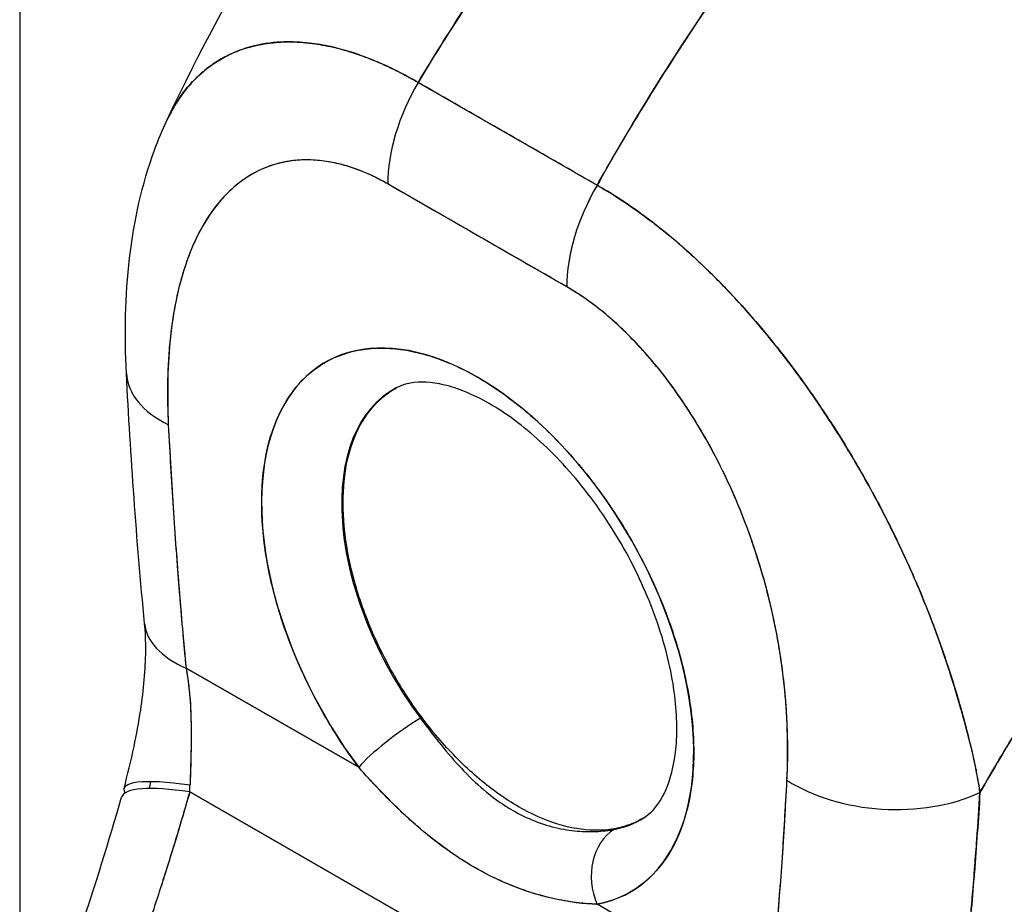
# Model space of a CAD drawing. Extents: x 784 to 1207, y 24 to 294.
# Tile 211 of 217: x 1133.67 to 1134.79, y 243.3 to 244.3. Entities that reach past the tile are written whole.
import ezdxf

# ---------------------------------------------------------------- set-up
doc = ezdxf.new("R2010")
doc.units = 0
doc.header["$LTSCALE"] = 4
doc.header["$MEASUREMENT"] = 0
doc.layers.get('0').update_dxf_attribs({"linetype": 'CONTINUOUS'})

msp = doc.modelspace()

# ---------------------------------------------------------------- linework, layer by layer
for p, q in [((1133.6671, 272.7136), (1133.6671, 217.5432)), ((1134.1211, 244.2328), (1134.3252, 244.1156)), ((1134.2906, 244), (1134.0866, 244.1171)), ((1134.3482, 244.1018), (1134.3482, 244.1017)), ((1133.9586, 243.6446), (1133.9586, 243.6446)), ((1133.9687, 243.6121), (1133.9687, 243.6121)), ((1133.8567, 243.5655), (1134.0535, 243.4525)), ((1134.0535, 243.4525), (1133.8567, 243.5655)), ((1134.7478, 243.4896), (1134.748, 243.4895)), ((1134.748, 243.4895), (1134.7478, 243.4896)), ((1134.7571, 243.4484), (1134.7571, 243.4505)), ((1134.7571, 243.4505), (1134.7571, 243.4484)), ((1133.8609, 243.4244), (1134.4459, 243.0884)), ((1134.4459, 243.0884), (1133.8609, 243.4244)), ((1134.522, 243.1834), (1134.3252, 243.2964))]:
    msp.add_line(p, q)
for centre, major_axis, ratio, start_param, end_param in [((1134.2026, 244.1839), (-0.0817, -0.1422), 0.578742, 4.701637, 5.495287), ((1134.2026, 244.184), (0.0817, 0.1422), 0.578826, 1.560152, 2.353879), ((1134.235, 244.1959), (-0.0492, -0.0001), 0.575134, 1.56208, 1.564955), ((1134.235, 244.1959), (0.0492, 0.0001), 0.575125, 4.703675, 4.70655), ((1134.235, 244.1687), (-0.0492, -0.0001), 0.575125, 2.321449, 2.322214), ((1134.235, 244.1687), (0.0492, 0.0001), 0.575125, 5.463044, 5.463809), ((1134.3537, 94.1284), (-91.4597, 158.8223), 0.578093, 5.500207, 5.501782), ((1134.4066, 244.0668), (-0.0817, -0.1422), 0.578826, 4.701744, 5.495472), ((1134.4066, 244.0667), (0.0817, 0.1423), 0.57891, 1.559897, 2.353547), ((1134.3974, 244.1026), (-0.0492, -0.0001), 0.575125, 0.026464, 0.029562), ((1134.3974, 244.1026), (-0.0492, -0.0001), 0.575125, 0.026466, 0.029564), ((1134.1891, 243.6121), (-0.1738, 0.3018), 0.578093, 2.94376, 8.058229), ((1133.9525, 243.9095), (-0.1638, -0.0084), 0.539473, 6.283182, 7.039945), ((1133.9525, 243.9095), (-0.1638, -0.0084), 0.539473, 6.283182, 7.039945), ((1134.234, 243.6379), (-0.1411, 0.245), 0.578093, 6.259758, 8.058229), ((1133.9727, 243.6323), (-0.1633, -0.0159), 0.503547, 6.283183, 7.0162), ((1133.9727, 243.6323), (-0.1633, -0.0159), 0.503547, 0.000005, 0.733017), ((1134.0999, 243.4792), (0.0526, 0.0393), 0.165502, 0.977516, 2.515264), ((1134.0999, 243.4792), (-0.0526, -0.0393), 0.165504, 4.119109, 5.656853), ((1134.5608, 243.4496), (0.0306, 0.0533), 0.578826, 1.218205, 1.222581), ((1134.7271, 243.4905), (0.0492, 0.0001), 0.575124, 5.272246, 5.281041), ((1134.5678, 243.4456), (-0.0257, -0.0448), 0.578826, 4.688627, 4.694875), ((1133.9447, 243.3868), (-0.1587, 0.0415), 0.167585, 5.309311, 6.452927), ((1133.9409, 243.3731), (-0.1576, 0.0455), 0.198441, 5.301082, 6.283181), ((1133.7194, 243.4911), (0.0479, -0.2247), 0.594543, 1.145762, 1.181475), ((1134.6576, 243.5045), (-0.1638, 0.0086), 0.608717, 0.816333, 2.289763), ((1134.6576, 243.5045), (0.1638, -0.0086), 0.608717, 3.957926, 5.431355), ((1134.234, 243.6379), (0.1411, -0.245), 0.578093, 6.085352, 6.306612), ((1134.3716, 243.3231), (-0.0123, 0.0645), 0.800055, 0.303667, 1.841412), ((1134.3716, 243.3231), (-0.0123, 0.0645), 0.800055, 0.303667, 1.841412)]:
    msp.add_ellipse(centre, major_axis=major_axis, ratio=ratio, start_param=start_param, end_param=end_param)
for points, knots in [([(1133.8352, 244.1903), (1133.9086, 244.3465), (1134.0008, 244.4956), (1134.1848, 244.7408), (1134.2745, 244.8432), (1134.3686, 244.9363)], [0, 0, 0, 0, 1.578239, 1.578239, 2.854351, 2.854351, 2.854351, 2.854351]), ([(1134.7007, 244.9392), (1134.6541, 244.8966), (1134.6095, 244.8532), (1134.5671, 244.8095), (1134.5248, 244.7659), (1134.4845, 244.722), (1134.4464, 244.6781), (1134.4083, 244.6342), (1134.3723, 244.5905), (1134.3383, 244.5471), (1134.3044, 244.5037), (1134.2725, 244.4607), (1134.2426, 244.4184), (1134.2127, 244.376), (1134.1848, 244.3343), (1134.1588, 244.2935), (1134.1458, 244.273), (1134.1333, 244.2528), (1134.1212, 244.2328)], [0, 0, 0, 0, 0.181782, 0.181782, 0.181782, 0.363564, 0.363564, 0.363564, 0.545346, 0.545346, 0.545346, 0.727128, 0.727128, 0.727128, 0.90891, 0.90891, 0.90891, 1, 1, 1, 1]), ([(1134.1212, 244.2328), (1134.1377, 244.2601), (1134.1551, 244.288), (1134.1734, 244.3162), (1134.1918, 244.3445), (1134.2111, 244.3732), (1134.2313, 244.4022), (1134.2515, 244.4312), (1134.2726, 244.4605), (1134.2947, 244.4901), (1134.3168, 244.5197), (1134.3399, 244.5495), (1134.364, 244.5795), (1134.388, 244.6094), (1134.4131, 244.6395), (1134.4391, 244.6697), (1134.4652, 244.6999), (1134.4922, 244.7301), (1134.5203, 244.7602), (1134.5483, 244.7904), (1134.5774, 244.8204), (1134.6075, 244.8503), (1134.6375, 244.8802), (1134.6686, 244.9099), (1134.7007, 244.9392)], [0, 0, 0, 0, 0.12462, 0.12462, 0.12462, 0.249674, 0.249674, 0.249674, 0.374729, 0.374729, 0.374729, 0.499784, 0.499784, 0.499784, 0.624839, 0.624839, 0.624839, 0.749894, 0.749894, 0.749894, 0.874949, 0.874949, 0.874949, 1, 1, 1, 1]), ([(1134.8871, 244.8322), (1134.8556, 244.8025), (1134.8251, 244.7725), (1134.7956, 244.7422), (1134.7662, 244.712), (1134.7378, 244.6815), (1134.7104, 244.651), (1134.683, 244.6205), (1134.6566, 244.5899), (1134.6313, 244.5593), (1134.6059, 244.5288), (1134.5816, 244.4982), (1134.5583, 244.4679), (1134.5349, 244.4375), (1134.5126, 244.4072), (1134.4913, 244.3772), (1134.4699, 244.3472), (1134.4496, 244.3174), (1134.4302, 244.2879), (1134.4108, 244.2584), (1134.3924, 244.2293), (1134.3748, 244.2005), (1134.3574, 244.1718), (1134.3408, 244.1435), (1134.3252, 244.1156)], [0, 0, 0, 0, 0.125051, 0.125051, 0.125051, 0.250106, 0.250106, 0.250106, 0.375161, 0.375161, 0.375161, 0.500216, 0.500216, 0.500216, 0.625271, 0.625271, 0.625271, 0.750326, 0.750326, 0.750326, 0.87538, 0.87538, 0.87538, 1, 1, 1, 1]), ([(1134.3252, 244.1156), (1134.3366, 244.136), (1134.3485, 244.1566), (1134.3609, 244.1774), (1134.3857, 244.2189), (1134.4124, 244.2613), (1134.4411, 244.3043), (1134.4698, 244.3474), (1134.5006, 244.391), (1134.5334, 244.435), (1134.5663, 244.479), (1134.6012, 244.5234), (1134.6383, 244.5678), (1134.6755, 244.6123), (1134.7147, 244.6568), (1134.7562, 244.701), (1134.7976, 244.7451), (1134.8413, 244.789), (1134.8871, 244.8322)], [0, 0, 0, 0, 0.09109, 0.09109, 0.09109, 0.272872, 0.272872, 0.272872, 0.454654, 0.454654, 0.454654, 0.636436, 0.636436, 0.636436, 0.818218, 0.818218, 0.818218, 1, 1, 1, 1]), ([(1134.1212, 244.2328), (1134.1139, 244.2371), (1134.1057, 244.2416), (1134.0971, 244.2459), (1134.09, 244.2495), (1134.0825, 244.253), (1134.075, 244.2561), (1134.0727, 244.2571), (1134.0704, 244.2581), (1134.0681, 244.259), (1134.0574, 244.2633), (1134.0466, 244.267), (1134.0355, 244.2701), (1134.0319, 244.2711), (1134.0283, 244.272), (1134.0247, 244.2729), (1134.0168, 244.2747), (1134.0087, 244.2762), (1134.0006, 244.2773), (1133.9911, 244.2785), (1133.9814, 244.2791), (1133.9717, 244.279), (1133.9694, 244.279), (1133.9672, 244.2789), (1133.9649, 244.2788), (1133.9531, 244.2782), (1133.9414, 244.2764), (1133.93, 244.2733), (1133.9263, 244.2723), (1133.9226, 244.2712), (1133.919, 244.2699), (1133.9116, 244.2672), (1133.9045, 244.2639), (1133.8976, 244.26), (1133.8936, 244.2578), (1133.8897, 244.2553), (1133.8859, 244.2526), (1133.8814, 244.2495), (1133.8771, 244.246), (1133.8729, 244.2422), (1133.8716, 244.2411), (1133.8704, 244.2399), (1133.8691, 244.2387), (1133.8605, 244.2303), (1133.8527, 244.2207), (1133.8457, 244.2097), (1133.8429, 244.2051), (1133.8402, 244.2003), (1133.8376, 244.1953), (1133.8368, 244.1937), (1133.836, 244.192), (1133.8352, 244.1903)], [0, 0, 0, 0, 0.060624, 0.060624, 0.060624, 0.1111111, 0.1111111, 0.1111111, 0.1265869, 0.1265869, 0.1265869, 0.1987914, 0.1987914, 0.1987914, 0.2222222, 0.2222222, 0.2222222, 0.273294, 0.273294, 0.273294, 0.3333333, 0.3333333, 0.3333333, 0.3474368, 0.3474368, 0.3474368, 0.4205222, 0.4205222, 0.4205222, 0.4444444, 0.4444444, 0.4444444, 0.4933991, 0.4933991, 0.4933991, 0.5219496, 0.5219496, 0.5219496, 0.5555556, 0.5555556, 0.5555556, 0.5658861, 0.5658861, 0.5658861, 0.6371166, 0.6371166, 0.6371166, 0.6666667, 0.6666667, 0.6666667, 0.6764263, 0.6764263, 0.6764263, 0.6764263]), ([(1133.8352, 244.1903), (1133.8377, 244.1956), (1133.8403, 244.2006), (1133.8432, 244.2055), (1133.8494, 244.216), (1133.8564, 244.2254), (1133.8642, 244.2337), (1133.8645, 244.234), (1133.8649, 244.2344), (1133.8652, 244.2348), (1133.873, 244.2429), (1133.8814, 244.2498), (1133.8903, 244.2556), (1133.8953, 244.2588), (1133.9004, 244.2617), (1133.9056, 244.2642), (1133.9099, 244.2663), (1133.9143, 244.2681), (1133.9188, 244.2698), (1133.9281, 244.2731), (1133.9378, 244.2756), (1133.9478, 244.2771), (1133.9496, 244.2774), (1133.9515, 244.2776), (1133.9534, 244.2778), (1133.9609, 244.2787), (1133.9686, 244.2791), (1133.9764, 244.279), (1133.9855, 244.2789), (1133.9947, 244.2781), (1134.0042, 244.2768), (1134.0049, 244.2767), (1134.0056, 244.2766), (1134.0063, 244.2765), (1134.0143, 244.2752), (1134.0225, 244.2735), (1134.0308, 244.2714), (1134.0391, 244.2692), (1134.0474, 244.2666), (1134.0559, 244.2636), (1134.0582, 244.2628), (1134.0604, 244.262), (1134.0627, 244.2611), (1134.0682, 244.259), (1134.0738, 244.2567), (1134.0794, 244.2542), (1134.0866, 244.251), (1134.0939, 244.2476), (1134.1012, 244.2438), (1134.1079, 244.2403), (1134.1145, 244.2366), (1134.1211, 244.2328)], [0.335909, 0.335909, 0.335909, 0.335909, 0.3688988, 0.3688988, 0.3688988, 0.4411046, 0.4411046, 0.4411046, 0.4444444, 0.4444444, 0.4444444, 0.5160884, 0.5160884, 0.5160884, 0.5555556, 0.5555556, 0.5555556, 0.5876754, 0.5876754, 0.5876754, 0.6544159, 0.6544159, 0.6544159, 0.6666667, 0.6666667, 0.6666667, 0.7161429, 0.7161429, 0.7161429, 0.7734695, 0.7734695, 0.7734695, 0.7777778, 0.7777778, 0.7777778, 0.8266877, 0.8266877, 0.8266877, 0.8758248, 0.8758248, 0.8758248, 0.8888889, 0.8888889, 0.8888889, 0.9207769, 0.9207769, 0.9207769, 0.9621735, 0.9621735, 0.9621735, 0.999975, 0.999975, 0.999975, 0.999975]), ([(1134.3252, 244.1156), (1134.3127, 244.1227), (1134.2995, 244.1303), (1134.2875, 244.1372), (1134.2848, 244.1388), (1134.2821, 244.1403), (1134.2795, 244.1418), (1134.2708, 244.1469), (1134.2625, 244.1516), (1134.2545, 244.1563), (1134.2531, 244.157), (1134.2518, 244.1578), (1134.2504, 244.1586), (1134.2439, 244.1623), (1134.2374, 244.1661), (1134.2312, 244.1697), (1134.2285, 244.1712), (1134.2259, 244.1727), (1134.2232, 244.1742), (1134.2205, 244.1758), (1134.2178, 244.1773), (1134.2152, 244.1788), (1134.209, 244.1824), (1134.2025, 244.1861), (1134.1959, 244.1899), (1134.1946, 244.1906), (1134.1932, 244.1914), (1134.1919, 244.1922), (1134.1838, 244.1968), (1134.1756, 244.2015), (1134.1668, 244.2065), (1134.1642, 244.208), (1134.1616, 244.2096), (1134.1588, 244.2111), (1134.1469, 244.218), (1134.1336, 244.2256), (1134.1212, 244.2328)], [0, 0, 0, 0, 0.166667, 0.166667, 0.166667, 0.20499, 0.20499, 0.20499, 0.333333, 0.333333, 0.333333, 0.354537, 0.354537, 0.354537, 0.456696, 0.456696, 0.456696, 0.5, 0.5, 0.5, 0.543586, 0.543586, 0.543586, 0.645594, 0.645594, 0.645594, 0.666667, 0.666667, 0.666667, 0.795017, 0.795017, 0.795017, 0.833333, 0.833333, 0.833333, 1, 1, 1, 1]), ([(1133.7887, 243.901), (1133.7841, 243.9903), (1133.7921, 244.0777), (1133.8251, 244.1675), (1133.8299, 244.179), (1133.8352, 244.1903)], [0, 0, 0, 0, 0.923674, 0.923674, 1.061846, 1.061846, 1.061846, 1.061846]), ([(1134.0866, 244.1171), (1134.0717, 244.1258), (1134.0569, 244.1323), (1134.0421, 244.1369), (1134.0272, 244.1415), (1134.0124, 244.1442), (1133.9978, 244.1445), (1133.9832, 244.1449), (1133.9689, 244.143), (1133.9551, 244.1385), (1133.9413, 244.1341), (1133.9281, 244.1271), (1133.9157, 244.1172), (1133.9033, 244.1074), (1133.8917, 244.0947), (1133.8814, 244.0787), (1133.8712, 244.0628), (1133.8622, 244.0437), (1133.8549, 244.0211), (1133.8476, 243.9985), (1133.842, 243.9723), (1133.8388, 243.9426), (1133.8357, 243.9129), (1133.835, 243.8795), (1133.8365, 243.8427)], [0, 0, 0, 0, 0.125, 0.125, 0.125, 0.25, 0.25, 0.25, 0.375, 0.375, 0.375, 0.5, 0.5, 0.5, 0.625, 0.625, 0.625, 0.75, 0.75, 0.75, 0.875, 0.875, 0.875, 1, 1, 1, 1]), ([(1134.0866, 244.1171), (1134.0818, 244.1199), (1134.0771, 244.1224), (1134.0724, 244.1247), (1134.0671, 244.1273), (1134.0619, 244.1296), (1134.0567, 244.1317), (1134.051, 244.134), (1134.0454, 244.1359), (1134.0398, 244.1376), (1134.0336, 244.1395), (1134.0274, 244.1409), (1134.0214, 244.142), (1134.0147, 244.1433), (1134.0081, 244.144), (1134.0017, 244.1444), (1133.9946, 244.1447), (1133.9877, 244.1446), (1133.981, 244.1439), (1133.9784, 244.1437), (1133.9759, 244.1433), (1133.9733, 244.1429), (1133.9685, 244.1422), (1133.9638, 244.1411), (1133.9592, 244.1398), (1133.9514, 244.1376), (1133.944, 244.1346), (1133.9368, 244.131), (1133.9289, 244.1269), (1133.9214, 244.1219), (1133.9144, 244.1162), (1133.9067, 244.1099), (1133.8995, 244.1027), (1133.893, 244.0946), (1133.8918, 244.0932), (1133.8907, 244.0918), (1133.8895, 244.0903), (1133.8843, 244.0834), (1133.8794, 244.0759), (1133.8749, 244.0679), (1133.8699, 244.059), (1133.8654, 244.0495), (1133.8614, 244.0395), (1133.8578, 244.0304), (1133.8546, 244.0208), (1133.8518, 244.0109), (1133.8492, 244.0019), (1133.847, 243.9926), (1133.845, 243.983), (1133.845, 243.9829), (1133.845, 243.9828), (1133.845, 243.9827), (1133.8432, 243.9741), (1133.8417, 243.9652), (1133.8405, 243.9561), (1133.8393, 243.9478), (1133.8384, 243.9392), (1133.8376, 243.9305), (1133.837, 243.9225), (1133.8365, 243.9145), (1133.8361, 243.9063), (1133.8358, 243.8988), (1133.8356, 243.8912), (1133.8356, 243.8835), (1133.8355, 243.8764), (1133.8356, 243.8694), (1133.8358, 243.8622), (1133.8359, 243.8557), (1133.8362, 243.8492), (1133.8365, 243.8427)], [0, 0, 0, 0, 0.029834, 0.029834, 0.029834, 0.0628, 0.0628, 0.0628, 0.098961, 0.098961, 0.098961, 0.138922, 0.138922, 0.138922, 0.182924, 0.182924, 0.182924, 0.2315, 0.2315, 0.2315, 0.25, 0.25, 0.25, 0.285426, 0.285426, 0.285426, 0.34571, 0.34571, 0.34571, 0.413032, 0.413032, 0.413032, 0.486895, 0.486895, 0.486895, 0.5, 0.5, 0.5, 0.561624, 0.561624, 0.561624, 0.630381, 0.630381, 0.630381, 0.692757, 0.692757, 0.692757, 0.749381, 0.749381, 0.749381, 0.75, 0.75, 0.75, 0.800969, 0.800969, 0.800969, 0.848199, 0.848199, 0.848199, 0.891486, 0.891486, 0.891486, 0.931106, 0.931106, 0.931106, 0.967268, 0.967268, 0.967268, 1, 1, 1, 1]), ([(1134.7616, 243.4238), (1134.7599, 243.4366), (1134.7573, 243.4501), (1134.7542, 243.4643), (1134.7509, 243.479), (1134.7468, 243.4945), (1134.7422, 243.5109), (1134.7421, 243.5113), (1134.742, 243.5117), (1134.7419, 243.512), (1134.7372, 243.5287), (1134.7319, 243.5464), (1134.726, 243.5645), (1134.7231, 243.5733), (1134.7201, 243.5822), (1134.717, 243.5911), (1134.714, 243.5997), (1134.7109, 243.6083), (1134.7076, 243.6169), (1134.7068, 243.619), (1134.706, 243.6212), (1134.7051, 243.6234), (1134.697, 243.6445), (1134.6883, 243.6652), (1134.679, 243.6855), (1134.6736, 243.6974), (1134.6681, 243.7091), (1134.6623, 243.7208), (1134.6577, 243.7302), (1134.6529, 243.7396), (1134.6481, 243.7488), (1134.6369, 243.7702), (1134.6251, 243.7912), (1134.6129, 243.8114), (1134.6115, 243.8138), (1134.6101, 243.8161), (1134.6087, 243.8184), (1134.6025, 243.8285), (1134.5963, 243.8385), (1134.5899, 243.8482), (1134.5848, 243.856), (1134.5797, 243.8637), (1134.5745, 243.8712), (1134.5661, 243.8834), (1134.5576, 243.8953), (1134.549, 243.9068), (1134.5441, 243.9134), (1134.539, 243.92), (1134.534, 243.9264), (1134.5203, 243.9438), (1134.5065, 243.9603), (1134.4928, 243.9755), (1134.4907, 243.9779), (1134.4886, 243.9802), (1134.4865, 243.9825), (1134.475, 243.9952), (1134.4636, 244.0069), (1134.4525, 244.0177), (1134.4438, 244.0262), (1134.4353, 244.0341), (1134.427, 244.0415), (1134.4227, 244.0453), (1134.4185, 244.0489), (1134.4144, 244.0525), (1134.4025, 244.0626), (1134.391, 244.0717), (1134.3797, 244.08), (1134.3774, 244.0817), (1134.3752, 244.0833), (1134.3729, 244.085), (1134.365, 244.0907), (1134.3572, 244.096), (1134.3497, 244.1008), (1134.3409, 244.1065), (1134.3326, 244.1115), (1134.3252, 244.1156)], [0, 0, 0, 0, 0.053972, 0.053972, 0.053972, 0.109887, 0.109887, 0.109887, 0.111111, 0.111111, 0.111111, 0.16784, 0.16784, 0.16784, 0.195541, 0.195541, 0.195541, 0.222222, 0.222222, 0.222222, 0.229068, 0.229068, 0.229068, 0.294927, 0.294927, 0.294927, 0.333333, 0.333333, 0.333333, 0.364421, 0.364421, 0.364421, 0.436204, 0.436204, 0.436204, 0.444444, 0.444444, 0.444444, 0.480497, 0.480497, 0.480497, 0.509227, 0.509227, 0.509227, 0.555556, 0.555556, 0.555556, 0.582389, 0.582389, 0.582389, 0.655375, 0.655375, 0.655375, 0.666667, 0.666667, 0.666667, 0.729054, 0.729054, 0.729054, 0.777778, 0.777778, 0.777778, 0.802917, 0.802917, 0.802917, 0.874492, 0.874492, 0.874492, 0.888889, 0.888889, 0.888889, 0.939873, 0.939873, 0.939873, 1, 1, 1, 1]), ([(1134.3252, 244.1156), (1134.3322, 244.1116), (1134.3393, 244.1074), (1134.3464, 244.1029), (1134.3542, 244.0979), (1134.3621, 244.0926), (1134.37, 244.087), (1134.3752, 244.0834), (1134.3803, 244.0796), (1134.3854, 244.0757), (1134.389, 244.0731), (1134.3925, 244.0704), (1134.396, 244.0676), (1134.4055, 244.0601), (1134.4149, 244.0522), (1134.4244, 244.0438), (1134.4317, 244.0374), (1134.439, 244.0307), (1134.4462, 244.0238), (1134.4492, 244.0209), (1134.4522, 244.018), (1134.4551, 244.0151), (1134.4662, 244.0042), (1134.4772, 243.9927), (1134.4882, 243.9807), (1134.4942, 243.974), (1134.5002, 243.9672), (1134.5062, 243.9603), (1134.512, 243.9536), (1134.5177, 243.9467), (1134.5233, 243.9398), (1134.5357, 243.9245), (1134.548, 243.9085), (1134.56, 243.8918), (1134.5614, 243.8899), (1134.5628, 243.8879), (1134.5642, 243.8859), (1134.5756, 243.8699), (1134.5868, 243.8533), (1134.5977, 243.8361), (1134.6047, 243.825), (1134.6117, 243.8137), (1134.6184, 243.8022), (1134.624, 243.7927), (1134.6294, 243.7832), (1134.6348, 243.7736), (1134.6457, 243.7537), (1134.6563, 243.7334), (1134.6663, 243.7127), (1134.6666, 243.712), (1134.6669, 243.7114), (1134.6672, 243.7107), (1134.6755, 243.6935), (1134.6835, 243.6759), (1134.691, 243.6582), (1134.6971, 243.6437), (1134.703, 243.629), (1134.7086, 243.6143), (1134.7091, 243.6129), (1134.7097, 243.6115), (1134.7102, 243.6101), (1134.7154, 243.596), (1134.7204, 243.5819), (1134.725, 243.5679), (1134.7291, 243.5556), (1134.7329, 243.5433), (1134.7365, 243.5311), (1134.7379, 243.5263), (1134.7393, 243.5215), (1134.7406, 243.5167), (1134.7423, 243.5107), (1134.7439, 243.5048), (1134.7454, 243.4989), (1134.7479, 243.4894), (1134.7502, 243.48), (1134.7523, 243.4707), (1134.7542, 243.4623), (1134.756, 243.454), (1134.7576, 243.4458), (1134.7591, 243.4384), (1134.7604, 243.4311), (1134.7616, 243.4238)], [0, 0, 0, 0, 0.039552, 0.039552, 0.039552, 0.082978, 0.082978, 0.082978, 0.111111, 0.111111, 0.111111, 0.130351, 0.130351, 0.130351, 0.182269, 0.182269, 0.182269, 0.222222, 0.222222, 0.222222, 0.238631, 0.238631, 0.238631, 0.299677, 0.299677, 0.299677, 0.333333, 0.333333, 0.333333, 0.365563, 0.365563, 0.365563, 0.436149, 0.436149, 0.436149, 0.444444, 0.444444, 0.444444, 0.511902, 0.511902, 0.511902, 0.555556, 0.555556, 0.555556, 0.591194, 0.591194, 0.591194, 0.664363, 0.664363, 0.664363, 0.666667, 0.666667, 0.666667, 0.727664, 0.727664, 0.727664, 0.777778, 0.777778, 0.777778, 0.782558, 0.782558, 0.782558, 0.830295, 0.830295, 0.830295, 0.872238, 0.872238, 0.872238, 0.888889, 0.888889, 0.888889, 0.909568, 0.909568, 0.909568, 0.942962, 0.942962, 0.942962, 0.972975, 0.972975, 0.972975, 1, 1, 1, 1]), ([(1135.3049, 244.1095), (1135.277, 244.0835), (1135.25, 244.0573), (1135.2239, 244.0309), (1135.1938, 244.0005), (1135.165, 243.97), (1135.1373, 243.9394), (1135.1096, 243.9089), (1135.0831, 243.8784), (1135.0578, 243.8481), (1135.0325, 243.8178), (1135.0084, 243.7878), (1134.9855, 243.758), (1134.9625, 243.7282), (1134.9407, 243.6988), (1134.9199, 243.6698), (1134.8992, 243.6409), (1134.8796, 243.6123), (1134.861, 243.5844), (1134.8424, 243.5564), (1134.8249, 243.529), (1134.8083, 243.5022), (1134.7918, 243.4754), (1134.7762, 243.4492), (1134.7616, 243.4238)], [0, 0, 0, 0, 0.110185, 0.110185, 0.110185, 0.237301, 0.237301, 0.237301, 0.364418, 0.364418, 0.364418, 0.491534, 0.491534, 0.491534, 0.618651, 0.618651, 0.618651, 0.745767, 0.745767, 0.745767, 0.872884, 0.872884, 0.872884, 1, 1, 1, 1]), ([(1134.7616, 243.4238), (1134.7635, 243.4271), (1134.7654, 243.4305), (1134.7674, 243.4338), (1134.7818, 243.4586), (1134.797, 243.4841), (1134.8132, 243.5101), (1134.8294, 243.5361), (1134.8465, 243.5627), (1134.8646, 243.5898), (1134.8827, 243.6169), (1134.9018, 243.6446), (1134.9219, 243.6726), (1134.942, 243.7006), (1134.9632, 243.7291), (1134.9854, 243.7579), (1135.0076, 243.7867), (1135.0309, 243.8158), (1135.0552, 243.845), (1135.0796, 243.8743), (1135.1051, 243.9038), (1135.1317, 243.9333), (1135.1583, 243.9628), (1135.1861, 243.9923), (1135.2149, 244.0218), (1135.2438, 244.0512), (1135.2738, 244.0805), (1135.3049, 244.1095)], [0, 0, 0, 0, 0.016632, 0.016632, 0.016632, 0.139553, 0.139553, 0.139553, 0.262474, 0.262474, 0.262474, 0.385395, 0.385395, 0.385395, 0.508316, 0.508316, 0.508316, 0.631237, 0.631237, 0.631237, 0.754158, 0.754158, 0.754158, 0.877079, 0.877079, 0.877079, 1, 1, 1, 1]), ([(1134.5416, 243.4377), (1134.5431, 243.4728), (1134.5423, 243.507), (1134.5391, 243.5403), (1134.5359, 243.5737), (1134.5302, 243.6064), (1134.5229, 243.6374), (1134.5155, 243.6685), (1134.5064, 243.698), (1134.4961, 243.7257), (1134.4858, 243.7535), (1134.4742, 243.7795), (1134.4618, 243.8036), (1134.4493, 243.8277), (1134.436, 243.8499), (1134.4222, 243.8702), (1134.4084, 243.8905), (1134.3941, 243.9089), (1134.3795, 243.9253), (1134.3649, 243.9417), (1134.35, 243.9561), (1134.3352, 243.9686), (1134.3203, 243.981), (1134.3055, 243.9915), (1134.2906, 243.9999)], [0, 0, 0, 0, 0.125, 0.125, 0.125, 0.25, 0.25, 0.25, 0.375, 0.375, 0.375, 0.5, 0.5, 0.5, 0.625, 0.625, 0.625, 0.75, 0.75, 0.75, 0.875, 0.875, 0.875, 1, 1, 1, 1]), ([(1134.5416, 243.4377), (1134.542, 243.4442), (1134.5422, 243.4508), (1134.5424, 243.4574), (1134.5425, 243.4648), (1134.5426, 243.4722), (1134.5425, 243.4796), (1134.5424, 243.4878), (1134.5421, 243.4961), (1134.5417, 243.5044), (1134.5413, 243.5136), (1134.5407, 243.5229), (1134.5399, 243.5323), (1134.539, 243.5427), (1134.5378, 243.5532), (1134.5364, 243.5638), (1134.5354, 243.5717), (1134.5342, 243.5796), (1134.5329, 243.5876), (1134.5322, 243.5915), (1134.5315, 243.5955), (1134.5308, 243.5994), (1134.5284, 243.6127), (1134.5256, 243.6261), (1134.5224, 243.6395), (1134.5188, 243.6544), (1134.5147, 243.6694), (1134.5101, 243.6844), (1134.5051, 243.7009), (1134.4994, 243.7175), (1134.493, 243.7339), (1134.4914, 243.7381), (1134.4897, 243.7423), (1134.488, 243.7465), (1134.4828, 243.7592), (1134.4773, 243.7718), (1134.4714, 243.7842), (1134.4642, 243.7992), (1134.4565, 243.814), (1134.4482, 243.8285), (1134.4409, 243.8414), (1134.4331, 243.854), (1134.4249, 243.8662), (1134.4182, 243.8763), (1134.4112, 243.8861), (1134.404, 243.8956), (1134.4033, 243.8964), (1134.4027, 243.8973), (1134.402, 243.8981), (1134.3949, 243.9073), (1134.3875, 243.9162), (1134.38, 243.9247), (1134.3732, 243.9324), (1134.3663, 243.9397), (1134.3592, 243.9466), (1134.3529, 243.9529), (1134.3464, 243.9589), (1134.3398, 243.9646), (1134.3339, 243.9697), (1134.3279, 243.9746), (1134.3219, 243.9791), (1134.3165, 243.9832), (1134.311, 243.9871), (1134.3055, 243.9908), (1134.3006, 243.994), (1134.2956, 243.9971), (1134.2906, 243.9999)], [0, 0, 0, 0, 0.034588, 0.034588, 0.034588, 0.072613, 0.072613, 0.072613, 0.11445, 0.11445, 0.11445, 0.16066, 0.16066, 0.16066, 0.2119, 0.2119, 0.2119, 0.25, 0.25, 0.25, 0.268909, 0.268909, 0.268909, 0.332309, 0.332309, 0.332309, 0.40259, 0.40259, 0.40259, 0.480099, 0.480099, 0.480099, 0.5, 0.5, 0.5, 0.559815, 0.559815, 0.559815, 0.632197, 0.632197, 0.632197, 0.696757, 0.696757, 0.696757, 0.75, 0.75, 0.75, 0.754844, 0.754844, 0.754844, 0.806927, 0.806927, 0.806927, 0.853712, 0.853712, 0.853712, 0.896031, 0.896031, 0.896031, 0.93419, 0.93419, 0.93419, 0.968796, 0.968796, 0.968796, 1, 1, 1, 1]), ([(1134.0535, 243.4525), (1134.0383, 243.4729), (1134.0245, 243.494), (1134.0119, 243.5163), (1133.9994, 243.5387), (1133.9881, 243.5621), (1133.9786, 243.5857), (1133.969, 243.6093), (1133.9613, 243.633), (1133.9556, 243.6563), (1133.9498, 243.6797), (1133.9459, 243.7027), (1133.9441, 243.7248), (1133.9423, 243.7468), (1133.9425, 243.768), (1133.9447, 243.7876), (1133.9469, 243.8073), (1133.9512, 243.8255), (1133.9574, 243.8419), (1133.9636, 243.8582), (1133.9717, 243.8726), (1133.9815, 243.8847), (1133.9913, 243.8969), (1134.0029, 243.9068), (1134.0158, 243.9142), (1134.0288, 243.9216), (1134.0433, 243.9264), (1134.0588, 243.9287), (1134.0743, 243.9309), (1134.0908, 243.9306), (1134.1081, 243.9276), (1134.1253, 243.9246), (1134.1433, 243.919), (1134.1614, 243.9109), (1134.1796, 243.9029), (1134.198, 243.8923), (1134.2161, 243.8795), (1134.2343, 243.8667), (1134.2522, 243.8518), (1134.2695, 243.8349), (1134.2867, 243.8181), (1134.3034, 243.7994), (1134.3189, 243.7793), (1134.3344, 243.7592), (1134.3489, 243.7378), (1134.3619, 243.7155), (1134.3749, 243.6931), (1134.3865, 243.67), (1134.3964, 243.6465), (1134.4062, 243.6231), (1134.4144, 243.5993), (1134.4206, 243.5759), (1134.4268, 243.5524), (1134.4311, 243.5293), (1134.4334, 243.507), (1134.4357, 243.4847), (1134.436, 243.4633), (1134.4342, 243.4433), (1134.4324, 243.4233), (1134.4286, 243.4047), (1134.4229, 243.388), (1134.4172, 243.3712), (1134.4095, 243.3563), (1134.4, 243.3437), (1134.3906, 243.331), (1134.3793, 243.3205), (1134.3667, 243.3126), (1134.3542, 243.3047), (1134.3404, 243.2993), (1134.3252, 243.2964)], [0, 0, 0, 0, 0.043478, 0.043478, 0.043478, 0.086957, 0.086957, 0.086957, 0.130435, 0.130435, 0.130435, 0.173913, 0.173913, 0.173913, 0.217391, 0.217391, 0.217391, 0.26087, 0.26087, 0.26087, 0.304348, 0.304348, 0.304348, 0.347826, 0.347826, 0.347826, 0.391304, 0.391304, 0.391304, 0.434783, 0.434783, 0.434783, 0.478261, 0.478261, 0.478261, 0.521739, 0.521739, 0.521739, 0.565217, 0.565217, 0.565217, 0.608696, 0.608696, 0.608696, 0.652174, 0.652174, 0.652174, 0.695652, 0.695652, 0.695652, 0.73913, 0.73913, 0.73913, 0.782609, 0.782609, 0.782609, 0.826087, 0.826087, 0.826087, 0.869565, 0.869565, 0.869565, 0.913043, 0.913043, 0.913043, 0.956522, 0.956522, 0.956522, 1, 1, 1, 1]), ([(1134.3783, 243.3949), (1134.386, 243.3998), (1134.393, 243.4069), (1134.4063, 243.4306), (1134.412, 243.4478), (1134.4168, 243.4883), (1134.4167, 243.5103), (1134.4107, 243.5583), (1134.4048, 243.5845), (1134.3871, 243.6382), (1134.3752, 243.6659), (1134.3465, 243.7194), (1134.3296, 243.7452), (1134.293, 243.7919), (1134.2732, 243.8128), (1134.2337, 243.8472), (1134.2138, 243.8609), (1134.177, 243.8805), (1134.1601, 243.8865), (1134.1305, 243.8921), (1134.1184, 243.8917), (1134.1042, 243.8883), (1134.1001, 243.8867), (1134.0963, 243.8847)], [5.51928, 5.51928, 5.51928, 5.51928, 5.828754, 5.828754, 6.155302, 6.155302, 6.436816, 6.436816, 6.72261, 6.72261, 7.015013, 7.015013, 7.310439, 7.310439, 7.604375, 7.604375, 7.892545, 7.892545, 8.174189, 8.174189, 8.468178, 8.468178, 8.614019, 8.614019, 8.614019, 8.614019]), ([(1134.0357, 243.7536), (1134.0357, 243.7709), (1134.0373, 243.7868), (1134.0405, 243.8017), (1134.0438, 243.8166), (1134.0487, 243.8303), (1134.0552, 243.8422), (1134.0617, 243.8542), (1134.0697, 243.8643), (1134.079, 243.8725), (1134.0845, 243.8775), (1134.0906, 243.8817), (1134.0971, 243.8851)], [0, 0, 0, 0, 0.0714286, 0.0714286, 0.0714286, 0.1428571, 0.1428571, 0.1428571, 0.2142857, 0.2142857, 0.2142857, 0.2572065, 0.2572065, 0.2572065, 0.2572065]), ([(1133.8365, 243.8427), (1133.8381, 243.8109), (1133.84, 243.7794), (1133.842, 243.7483), (1133.844, 243.7172), (1133.8463, 243.6864), (1133.8487, 243.6559), (1133.8512, 243.6255), (1133.8538, 243.5953), (1133.8567, 243.5655)], [0, 0, 0, 0, 0.333333, 0.333333, 0.333333, 0.666667, 0.666667, 0.666667, 1, 1, 1, 1]), ([(1133.8365, 243.8427), (1133.8382, 243.8095), (1133.8401, 243.7763), (1133.8423, 243.743), (1133.8445, 243.7108), (1133.8469, 243.6784), (1133.8495, 243.646), (1133.8517, 243.6192), (1133.8541, 243.5924), (1133.8567, 243.5655)], [0, 0, 0, 0, 0.361662, 0.361662, 0.361662, 0.711598, 0.711598, 0.711598, 1, 1, 1, 1]), ([(1134.3791, 243.3955), (1134.3733, 243.3918), (1134.367, 243.3888), (1134.3604, 243.3865), (1134.3488, 243.3824), (1134.336, 243.3805), (1134.3225, 243.3807), (1134.3091, 243.3809), (1134.2949, 243.3833), (1134.2803, 243.3878), (1134.2657, 243.3924), (1134.2507, 243.399), (1134.2357, 243.4076), (1134.2208, 243.4162), (1134.2058, 243.4268), (1134.1912, 243.439), (1134.1766, 243.4513), (1134.1624, 243.4652), (1134.1489, 243.4805), (1134.1354, 243.4957), (1134.1226, 243.5124), (1134.1109, 243.5299), (1134.0992, 243.5474), (1134.0886, 243.5659), (1134.0792, 243.5848), (1134.0699, 243.6037), (1134.0619, 243.623), (1134.0554, 243.6424), (1134.0489, 243.6618), (1134.0439, 243.6812), (1134.0406, 243.6999), (1134.0373, 243.7185), (1134.0357, 243.7363), (1134.0357, 243.7536)], [0.2454889, 0.2454889, 0.2454889, 0.2454889, 0.2857143, 0.2857143, 0.2857143, 0.3571429, 0.3571429, 0.3571429, 0.4285714, 0.4285714, 0.4285714, 0.5, 0.5, 0.5, 0.5714286, 0.5714286, 0.5714286, 0.6428571, 0.6428571, 0.6428571, 0.7142857, 0.7142857, 0.7142857, 0.7857143, 0.7857143, 0.7857143, 0.8571429, 0.8571429, 0.8571429, 0.9285714, 0.9285714, 0.9285714, 1, 1, 1, 1]), ([(1133.786, 243.4283), (1133.79, 243.4439), (1133.794, 243.46), (1133.8003, 243.4899), (1133.8029, 243.5039), (1133.8085, 243.541), (1133.8106, 243.5644), (1133.8108, 243.5963), (1133.8104, 243.607), (1133.8095, 243.6165)], [0, 0, 0, 0, 0.1503036, 0.1503036, 0.2798334, 0.2798334, 0.4990044, 0.4990044, 0.6200223, 0.6200223, 0.6200223, 0.6200223]), ([(1133.8567, 243.5655), (1133.8572, 243.563), (1133.8576, 243.5604), (1133.858, 243.5578), (1133.8591, 243.5512), (1133.8599, 243.5445), (1133.8605, 243.5376), (1133.8611, 243.5314), (1133.8615, 243.5252), (1133.8619, 243.5189), (1133.8621, 243.5133), (1133.8623, 243.5077), (1133.8624, 243.502), (1133.8625, 243.497), (1133.8626, 243.492), (1133.8626, 243.4869), (1133.8625, 243.4824), (1133.8625, 243.4779), (1133.8624, 243.4734), (1133.8623, 243.4694), (1133.8622, 243.4654), (1133.8621, 243.4614), (1133.862, 243.4577), (1133.8619, 243.4541), (1133.8618, 243.4505), (1133.8617, 243.4471), (1133.8616, 243.4437), (1133.8615, 243.4404), (1133.8614, 243.4376), (1133.8613, 243.4349), (1133.8612, 243.4321)], [0, 0, 0, 0, 0.063513, 0.063513, 0.063513, 0.222312, 0.222312, 0.222312, 0.363, 0.363, 0.363, 0.4873, 0.4873, 0.4873, 0.597282, 0.597282, 0.597282, 0.695064, 0.695064, 0.695064, 0.782876, 0.782876, 0.782876, 0.863021, 0.863021, 0.863021, 0.937815, 0.937815, 0.937815, 1, 1, 1, 1]), ([(1133.8567, 243.5655), (1133.859, 243.5527), (1133.8606, 243.5388), (1133.8616, 243.5242), (1133.8625, 243.5096), (1133.8626, 243.4943), (1133.8625, 243.4788), (1133.8623, 243.4633), (1133.8618, 243.4476), (1133.8612, 243.4321)], [0, 0, 0, 0, 0.333333, 0.333333, 0.333333, 0.666667, 0.666667, 0.666667, 1, 1, 1, 1]), ([(1134.1239, 243.5084), (1134.1257, 243.506), (1134.1275, 243.5036), (1134.1292, 243.5013), (1134.1361, 243.4922), (1134.143, 243.4833), (1134.15, 243.4748), (1134.1577, 243.4654), (1134.1655, 243.4565), (1134.1735, 243.4482), (1134.1818, 243.4395), (1134.1903, 243.4315), (1134.1991, 243.4243), (1134.2059, 243.4187), (1134.2128, 243.4136), (1134.2199, 243.409), (1134.222, 243.4076), (1134.224, 243.4064), (1134.2261, 243.4051), (1134.2271, 243.4045), (1134.228, 243.404), (1134.229, 243.4034), (1134.2371, 243.3987), (1134.2455, 243.3947), (1134.2539, 243.3914), (1134.2628, 243.3879), (1134.2719, 243.3852), (1134.2809, 243.3832), (1134.2893, 243.3814), (1134.2976, 243.3802), (1134.3057, 243.3796), (1134.313, 243.3791), (1134.3201, 243.3791), (1134.3269, 243.3795), (1134.3305, 243.3798), (1134.3341, 243.3801), (1134.3375, 243.3806), (1134.3396, 243.3809), (1134.3416, 243.3812), (1134.3437, 243.3816), (1134.3439, 243.3816), (1134.3442, 243.3816), (1134.3445, 243.3817)], [0, 0, 0, 0, 0.026731, 0.026731, 0.026731, 0.131047, 0.131047, 0.131047, 0.24653, 0.24653, 0.24653, 0.366857, 0.366857, 0.366857, 0.460404, 0.460404, 0.460404, 0.48757, 0.48757, 0.48757, 0.5, 0.5, 0.5, 0.605726, 0.605726, 0.605726, 0.718306, 0.718306, 0.718306, 0.822579, 0.822579, 0.822579, 0.916011, 0.916011, 0.916011, 0.965684, 0.965684, 0.965684, 0.996073, 0.996073, 0.996073, 1, 1, 1, 1]), ([(1134.3252, 243.2964), (1134.3103, 243.2966), (1134.2935, 243.2987), (1134.2749, 243.303), (1134.2564, 243.3073), (1134.236, 243.3139), (1134.2159, 243.3229), (1134.1957, 243.3319), (1134.1758, 243.3433), (1134.1566, 243.3569), (1134.1373, 243.3705), (1134.1186, 243.3864), (1134.1014, 243.4026), (1134.0842, 243.4188), (1134.0686, 243.4353), (1134.0535, 243.4525)], [0, 0, 0, 0, 0.2, 0.2, 0.2, 0.4, 0.4, 0.4, 0.6, 0.6, 0.6, 0.8, 0.8, 0.8, 1, 1, 1, 1]), ([(1134.3252, 243.2964), (1134.3249, 243.2964), (1134.3246, 243.2965), (1134.3242, 243.2965), (1134.3178, 243.2968), (1134.3109, 243.2973), (1134.3037, 243.2982), (1134.2957, 243.2991), (1134.2872, 243.3004), (1134.2783, 243.3023), (1134.2772, 243.3025), (1134.276, 243.3027), (1134.2749, 243.303), (1134.2665, 243.3049), (1134.2576, 243.3073), (1134.2487, 243.3102), (1134.2379, 243.3137), (1134.227, 243.3179), (1134.2161, 243.3228), (1134.2159, 243.3229), (1134.2158, 243.3229), (1134.2157, 243.323), (1134.2044, 243.3281), (1134.1932, 243.3339), (1134.1821, 243.3404), (1134.1735, 243.3455), (1134.1649, 243.351), (1134.1565, 243.357), (1134.1538, 243.3589), (1134.1511, 243.3608), (1134.1483, 243.3628), (1134.1372, 243.371), (1134.1264, 243.3799), (1134.116, 243.3891), (1134.111, 243.3935), (1134.1062, 243.398), (1134.1014, 243.4025), (1134.0962, 243.4075), (1134.0911, 243.4125), (1134.0862, 243.4176), (1134.0772, 243.4268), (1134.0686, 243.436), (1134.0601, 243.4452), (1134.0579, 243.4477), (1134.0557, 243.4501), (1134.0535, 243.4525)], [0, 0, 0, 0, 0.004325, 0.004325, 0.004325, 0.090849, 0.090849, 0.090849, 0.187661, 0.187661, 0.187661, 0.2, 0.2, 0.2, 0.290523, 0.290523, 0.290523, 0.398627, 0.398627, 0.398627, 0.4, 0.4, 0.4, 0.512246, 0.512246, 0.512246, 0.6, 0.6, 0.6, 0.628359, 0.628359, 0.628359, 0.744718, 0.744718, 0.744718, 0.8, 0.8, 0.8, 0.860782, 0.860782, 0.860782, 0.970989, 0.970989, 0.970989, 1, 1, 1, 1]), ([(1134.522, 243.1834), (1134.5248, 243.2099), (1134.5274, 243.237), (1134.5298, 243.2647), (1134.5322, 243.2924), (1134.5344, 243.3206), (1134.5364, 243.3495), (1134.5383, 243.3783), (1134.5401, 243.4077), (1134.5416, 243.4377)], [0, 0, 0, 0, 0.333333, 0.333333, 0.333333, 0.666667, 0.666667, 0.666667, 1, 1, 1, 1]), ([(1134.522, 243.1834), (1134.5246, 243.2073), (1134.5269, 243.2314), (1134.5291, 243.2557), (1134.5317, 243.2851), (1134.534, 243.3148), (1134.536, 243.3446), (1134.5382, 243.3754), (1134.54, 243.4065), (1134.5416, 243.4377)], [0, 0, 0, 0, 0.288491, 0.288491, 0.288491, 0.638459, 0.638459, 0.638459, 1, 1, 1, 1]), ([(1133.8609, 243.4244), (1133.8567, 243.4097), (1133.8524, 243.3951), (1133.848, 243.3806), (1133.847, 243.3771), (1133.8459, 243.3737), (1133.8449, 243.3702), (1133.8401, 243.3546), (1133.8353, 243.3392), (1133.8305, 243.324), (1133.8298, 243.3217), (1133.829, 243.3195), (1133.8283, 243.3173), (1133.8227, 243.2998), (1133.817, 243.2826), (1133.8113, 243.2656)], [0, 0, 0, 0, 0.268639, 0.268639, 0.268639, 0.333333, 0.333333, 0.333333, 0.623788, 0.623788, 0.623788, 0.666667, 0.666667, 0.666667, 1, 1, 1, 1]), ([(1133.8609, 243.4244), (1133.8556, 243.4061), (1133.8503, 243.388), (1133.8448, 243.3702), (1133.8394, 243.3523), (1133.8339, 243.3347), (1133.8283, 243.3172), (1133.8227, 243.2998), (1133.817, 243.2826), (1133.8113, 243.2656)], [0, 0, 0, 0, 0.333333, 0.333333, 0.333333, 0.666667, 0.666667, 0.666667, 1, 1, 1, 1]), ([(1134.7376, 243.1605), (1134.7379, 243.1632), (1134.7382, 243.1659), (1134.7386, 243.1686), (1134.7391, 243.1733), (1134.7397, 243.178), (1134.7402, 243.1827), (1134.742, 243.1976), (1134.7437, 243.2125), (1134.7454, 243.2272), (1134.7461, 243.2336), (1134.7468, 243.24), (1134.7474, 243.2464), (1134.7476, 243.2481), (1134.7478, 243.2499), (1134.748, 243.2516), (1134.7487, 243.2588), (1134.7494, 243.2658), (1134.7501, 243.2729), (1134.7516, 243.2888), (1134.7529, 243.3046), (1134.7542, 243.3201), (1134.7546, 243.3253), (1134.755, 243.3305), (1134.7554, 243.3357), (1134.7555, 243.337), (1134.7556, 243.3384), (1134.7557, 243.3398), (1134.7565, 243.35), (1134.7573, 243.3602), (1134.758, 243.3702), (1134.7594, 243.3885), (1134.7606, 243.4064), (1134.7616, 243.4238)], [0, 0, 0, 0, 0.029161, 0.029161, 0.029161, 0.080621, 0.080621, 0.080621, 0.243196, 0.243196, 0.243196, 0.313778, 0.313778, 0.313778, 0.333333, 0.333333, 0.333333, 0.41251, 0.41251, 0.41251, 0.591045, 0.591045, 0.591045, 0.650584, 0.650584, 0.650584, 0.666667, 0.666667, 0.666667, 0.784923, 0.784923, 0.784923, 1, 1, 1, 1]), ([(1134.7616, 243.4238), (1134.7597, 243.3928), (1134.7576, 243.3623), (1134.7552, 243.3325), (1134.7551, 243.331), (1134.7549, 243.3294), (1134.7548, 243.3279), (1134.7525, 243.2997), (1134.7501, 243.2719), (1134.7473, 243.2447), (1134.747, 243.2418), (1134.7467, 243.2388), (1134.7464, 243.2359), (1134.7437, 243.2103), (1134.7408, 243.1852), (1134.7376, 243.1605)], [0, 0, 0, 0, 0.333333, 0.333333, 0.333333, 0.350215, 0.350215, 0.350215, 0.666667, 0.666667, 0.666667, 0.701162, 0.701162, 0.701162, 1, 1, 1, 1])]:
    msp.add_open_spline(points, degree=3, knots=knots)
for points in [[(1133.9762, 244.279), (1133.9762, 244.279), (1133.9762, 244.279), (1133.9762, 244.279)], [(1134.1972, 244.1891), (1134.1972, 244.1891), (1134.1972, 244.1891), (1134.1972, 244.1891)], [(1134.2698, 244.1474), (1134.2698, 244.1474), (1134.2698, 244.1474), (1134.2698, 244.1474)], [(1134.2896, 244.136), (1134.2896, 244.136), (1134.2896, 244.136), (1134.2896, 244.136)], [(1134.3042, 244.1276), (1134.3042, 244.1276), (1134.3042, 244.1276), (1134.3042, 244.1276)], [(1134.3042, 244.1276), (1134.3042, 244.1276), (1134.3042, 244.1276), (1134.3042, 244.1276)], [(1134.3646, 244.0908), (1134.3646, 244.0908), (1134.3646, 244.0908), (1134.3646, 244.0908)], [(1134.3046, 244.0721), (1134.3046, 244.0721), (1134.3046, 244.0721), (1134.3046, 244.0721)], [(1133.8095, 243.6165), (1133.8001, 243.7125), (1133.7935, 243.8073), (1133.7887, 243.901)], [(1134.5236, 243.6344), (1134.5236, 243.6344), (1134.5236, 243.6344), (1134.5236, 243.6344)], [(1133.8419, 243.5732), (1133.8419, 243.5732), (1133.8419, 243.5732), (1133.8419, 243.5732)], [(1133.8148, 243.4283), (1133.8154, 243.4309), (1133.8161, 243.4335), (1133.8167, 243.4361)], [(1133.7359, 243.267), (1133.753, 243.3173), (1133.7686, 243.3679), (1133.7833, 243.4186)], [(1134.7607, 243.429), (1134.7608, 243.429), (1134.7608, 243.429), (1134.7608, 243.429)], [(1134.7607, 243.429), (1134.7608, 243.429), (1134.7608, 243.429), (1134.7608, 243.429)], [(1134.7599, 243.3964), (1134.7599, 243.3964), (1134.7599, 243.3964), (1134.7598, 243.3964)]]:
    msp.add_open_spline(points, degree=3)

doc.saveas('drawing.dxf')
